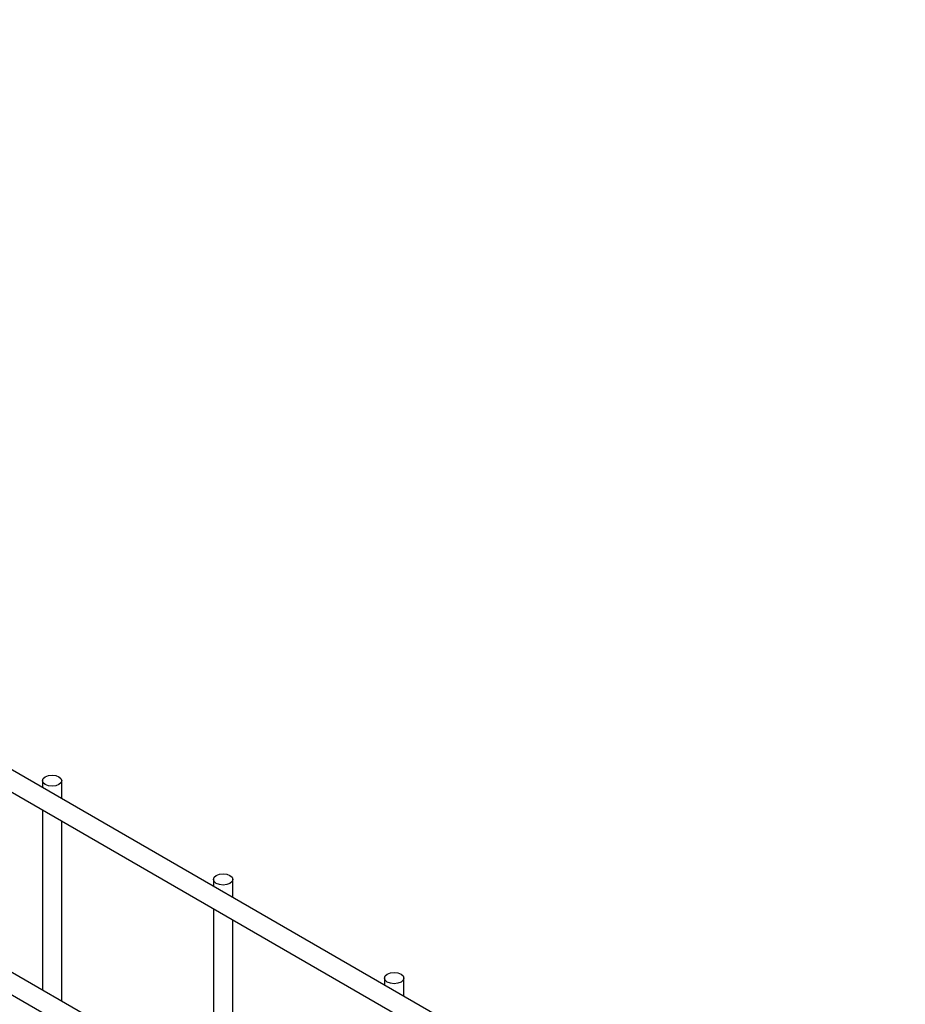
# Model space of a CAD drawing. Header units: inches. Extents: x 0.2 to 10.8, y 0.2 to 8.2.
# Tile 59 of 62: x 9.728 to 10.033, y 6.916 to 7.255. Entities that reach past the tile are written whole.
import ezdxf

# ---------------------------------------------------------------- set-up
doc = ezdxf.new("R2010")
doc.units = ezdxf.units.IN
doc.header["$MEASUREMENT"] = 0

msp = doc.modelspace()

# ---------------------------------------------------------------- linework, layer by layer
for p, q in [((10.03262, 6.81918), (8.67998, 7.60004)), ((8.67665, 7.59427), (10.02929, 6.81341)), ((10.03262, 6.74944), (8.67998, 7.5303)), ((8.67665, 7.52452), (10.02929, 6.74366)), ((9.73535, 6.99319), (9.73535, 6.99079)), ((9.74201, 6.98695), (9.74201, 6.99319)), ((9.73535, 6.9831), (9.73535, 6.92105)), ((9.74201, 6.9172), (9.74201, 6.97925)), ((9.79427, 6.95917), (9.79427, 6.95678)), ((9.80094, 6.95293), (9.80094, 6.95917)), ((9.79427, 6.94908), (9.79427, 6.88703)), ((9.80094, 6.88318), (9.80094, 6.94523)), ((9.8532, 6.92515), (9.8532, 6.92276)), ((9.85987, 6.91891), (9.85987, 6.92515))]:
    msp.add_line(p, q)
at = {"flags": 128}
for points in [[(9.74104, 6.99455), (9.74176, 6.99392), (9.74201, 6.99319), (9.74176, 6.99245), (9.74104, 6.99182), (9.73996, 6.99141), (9.73868, 6.99126), (9.73741, 6.99141), (9.73632, 6.99182), (9.7356, 6.99245), (9.73535, 6.99319), (9.7356, 6.99392), (9.73632, 6.99455), (9.73741, 6.99496), (9.73868, 6.99511), (9.73996, 6.99496), (9.74104, 6.99455)], [(9.79996, 6.96053), (9.80069, 6.9599), (9.80094, 6.95917), (9.80069, 6.95843), (9.79996, 6.95781), (9.79888, 6.95739), (9.79761, 6.95724), (9.79633, 6.95739), (9.79525, 6.95781), (9.79453, 6.95843), (9.79427, 6.95917), (9.79453, 6.9599), (9.79525, 6.96053), (9.79633, 6.96095), (9.79761, 6.96109), (9.79888, 6.96095), (9.79996, 6.96053)], [(9.85889, 6.92651), (9.85961, 6.92589), (9.85987, 6.92515), (9.85961, 6.92441), (9.85889, 6.92379), (9.85781, 6.92337), (9.85653, 6.92323), (9.85526, 6.92337), (9.85418, 6.92379), (9.85345, 6.92441), (9.8532, 6.92515), (9.85345, 6.92589), (9.85418, 6.92651), (9.85526, 6.92693), (9.85653, 6.92708), (9.85781, 6.92693), (9.85889, 6.92651)]]:
    msp.add_lwpolyline(points, dxfattribs=at)

doc.saveas('drawing.dxf')
